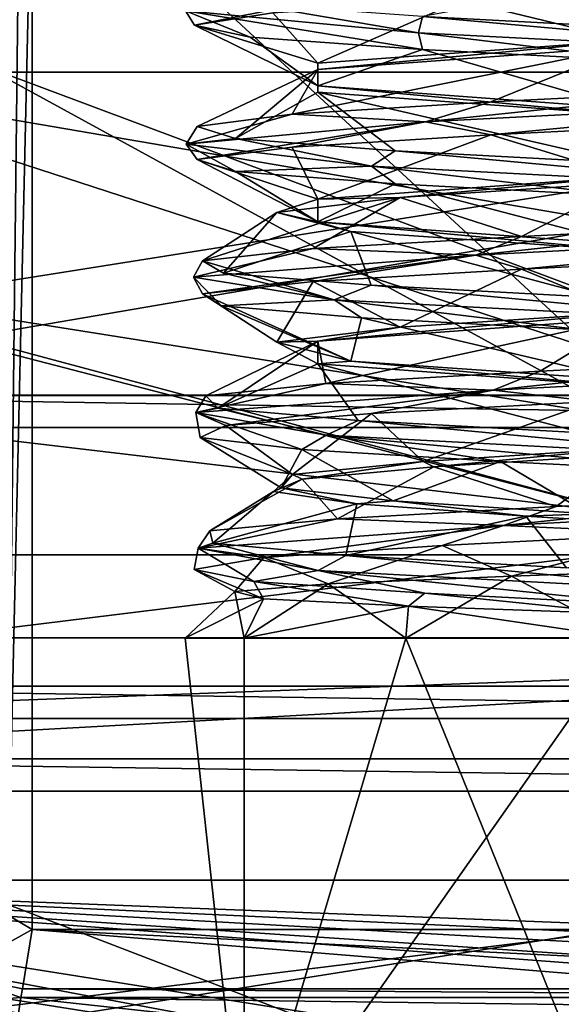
# Model space of a CAD drawing. Header units: millimetres. Extents: x -50 to 50, y -120 to 419.
# Tile 99 of 241: x -3.57 to -0.38, y 98.35 to 104.14. Entities that reach past the tile are written whole.
import ezdxf

# ---------------------------------------------------------------- set-up
doc = ezdxf.new("R2010")
doc.units = ezdxf.units.MM
doc.header["$LTSCALE"] = 81.481481
for name, color, linetype in [('1155', 7, 'CONTINUOUS'), ('1156', 7, 'CONTINUOUS'), ('1157', 7, 'CONTINUOUS'), ('1160', 7, 'CONTINUOUS'), ('1161', 7, 'CONTINUOUS'), ('1162', 7, 'CONTINUOUS'), ('1289', 7, 'CONTINUOUS'), ('1291', 7, 'CONTINUOUS'), ('1299', 7, 'CONTINUOUS'), ('1303', 7, 'CONTINUOUS'), ('1306', 7, 'CONTINUOUS'), ('1331', 7, 'CONTINUOUS'), ('1333', 7, 'CONTINUOUS'), ('1335', 7, 'CONTINUOUS'), ('1468', 7, 'CONTINUOUS'), ('1469', 7, 'CONTINUOUS'), ('1470', 7, 'CONTINUOUS'), ('1471', 7, 'CONTINUOUS'), ('1472', 7, 'CONTINUOUS'), ('1473', 7, 'CONTINUOUS'), ('1488', 7, 'CONTINUOUS'), ('1489', 7, 'CONTINUOUS'), ('1537', 7, 'CONTINUOUS'), ('1538', 7, 'CONTINUOUS'), ('1539', 7, 'CONTINUOUS'), ('21', 7, 'CONTINUOUS'), ('22', 7, 'CONTINUOUS'), ('23', 7, 'CONTINUOUS'), ('25', 7, 'CONTINUOUS'), ('26', 7, 'CONTINUOUS'), ('27', 7, 'CONTINUOUS'), ('37', 7, 'CONTINUOUS'), ('44', 7, 'CONTINUOUS'), ('45', 7, 'CONTINUOUS'), ('52', 7, 'CONTINUOUS'), ('53', 7, 'CONTINUOUS'), ('55', 7, 'CONTINUOUS'), ('57', 7, 'CONTINUOUS'), ('59', 7, 'CONTINUOUS'), ('62', 7, 'CONTINUOUS')]:
    doc.layers.add(name, color=color, linetype=linetype)

msp = doc.modelspace()

# ---------------------------------------------------------------- linework, layer by layer
at = {"layer": '1155', "linetype": 'CONTINUOUS'}
for points in [[(5.2533, 103.832, 2.5), (-5.2531, 103.832, 4), (-5.2533, 103.832, 2.5), (5.2533, 103.832, 2.5)], [(5.2531, 103.832, 4), (-5.2531, 103.832, 4), (5.2533, 103.832, 2.5), (5.2531, 103.832, 4)]]:
    msp.add_3dface(points, dxfattribs=at)
at = {"layer": '1156', "linetype": 'CONTINUOUS'}
for points in [[(-5.8711, 101.9299, 4), (-5.2531, 103.832, 4), (5.8711, 101.9299, 4), (-5.8711, 101.9299, 4)], [(-5.2531, 103.832, 4), (5.2531, 103.832, 4), (5.8711, 101.9299, 4), (-5.2531, 103.832, 4)]]:
    msp.add_3dface(points, dxfattribs=at)
at = {"layer": '1157', "linetype": 'CONTINUOUS'}
for points in [[(-5.8711, 101.9299, 4), (5.8711, 101.9299, 4), (-5.8713, 101.9299, 2.5), (-5.8711, 101.9299, 4)], [(-5.8713, 101.9299, 2.5), (5.8711, 101.9299, 4), (5.8713, 101.9299, 2.5), (-5.8713, 101.9299, 2.5)]]:
    msp.add_3dface(points, dxfattribs=at)
at = {"layer": '1160', "linetype": 'CONTINUOUS'}
for points in [[(5.2533, 103.832, 2.5), (-5.2533, 103.832, 2.5), (-5.8713, 101.9299, 2.5), (5.2533, 103.832, 2.5)], [(5.2533, 103.832, 2.5), (-5.8713, 101.9299, 2.5), (5.8713, 101.9299, 2.5), (5.2533, 103.832, 2.5)]]:
    msp.add_3dface(points, dxfattribs=at)
at = {"layer": '1161', "linetype": 'CONTINUOUS'}
msp.add_3dface([(0, 97.8, 31), (-7.3571, 97.3657, 31), (-6.8626, 98.8873, 31), (0, 97.8, 31)], dxfattribs=at)
at = {"layer": '1162', "linetype": 'CONTINUOUS'}
for points in [[(-13.8172, 100.9912, 71), (19.0165, 106.1934, 71), (-19.0165, 106.1934, 71), (-13.8172, 100.9912, 71)], [(13.8172, 100.9912, 71), (19.0165, 106.1934, 71), (-13.8172, 100.9912, 71), (13.8172, 100.9912, 71)], [(-7.2644, 97.651, 71), (13.8172, 100.9912, 71), (-13.8172, 100.9912, 71), (-7.2644, 97.651, 71)], [(7.2644, 97.651, 71), (13.8172, 100.9912, 71), (-7.2644, 97.651, 71), (7.2644, 97.651, 71)]]:
    msp.add_3dface(points, dxfattribs=at)
at = {"layer": '1289', "linetype": 'CONTINUOUS'}
for points in [[(4.8332, 98.5375, 58.8327), (5.1538, 98.6122, 59.1769), (-6.7984, 99.0768, 31.2), (4.8332, 98.5375, 58.8327)], [(-6.7984, 99.0768, 31.2), (5.1538, 98.6122, 59.1769), (6.7984, 99.0768, 31.2), (-6.7984, 99.0768, 31.2)], [(4.4251, 98.4496, 58.6239), (4.8332, 98.5375, 58.8327), (-6.7984, 99.0768, 31.2), (4.4251, 98.4496, 58.6239)], [(3.9363, 98.355, 58.5152), (4.4251, 98.4496, 58.6239), (-6.7984, 99.0768, 31.2), (3.9363, 98.355, 58.5152)], [(3.5814, 98.2935, 58.5), (3.9363, 98.355, 58.5152), (-6.7984, 99.0768, 31.2), (3.5814, 98.2935, 58.5)], [(0, 98, 58.5), (3.5814, 98.2935, 58.5), (-6.7984, 99.0768, 31.2), (0, 98, 58.5)], [(-3.5814, 98.2935, 58.5), (0, 98, 58.5), (-6.7984, 99.0768, 31.2), (-3.5814, 98.2935, 58.5)]]:
    msp.add_3dface(points, dxfattribs=at)
at = {"layer": '1291', "linetype": 'CONTINUOUS'}
for points in [[(0, 96.1464, 70.8536), (-7.2644, 97.651, 71), (-11.9268, 99.3422, 70.8536), (0, 96.1464, 70.8536)], [(-7.4164, 97.1746, 70.5), (0, 96.1464, 70.8536), (-11.9268, 99.3422, 70.8536), (-7.4164, 97.1746, 70.5)]]:
    msp.add_3dface(points, dxfattribs=at)
at = {"layer": '1299', "linetype": 'CONTINUOUS'}
for points in [[(-1.1979, 101.5411, 65.7248), (0, 101.6184, 66.1), (-1.1349, 101.5089, 65.7669), (-1.1979, 101.5411, 65.7248)], [(0, 101.6184, 66.1), (0, 101.5816, 66.1), (-1.1349, 101.5089, 65.7669), (0, 101.6184, 66.1)], [(-1.9679, 101.4638, 64.733), (-1.1979, 101.5411, 65.7248), (-1.9099, 101.4362, 64.8731), (-1.9679, 101.4638, 64.733)], [(-1.9099, 101.4362, 64.8731), (-1.1979, 101.5411, 65.7248), (-1.1349, 101.5089, 65.7669), (-1.9099, 101.4362, 64.8731)], [(-2.0345, 101.3865, 63.4796), (-1.9679, 101.4638, 64.733), (-2.0788, 101.3635, 63.7022), (-2.0345, 101.3865, 63.4796)], [(-2.0788, 101.3635, 63.7022), (-1.9679, 101.4638, 64.733), (-1.9099, 101.4362, 64.8731), (-2.0788, 101.3635, 63.7022)], [(-1.5881, 101.2908, 62.626), (-2.0345, 101.3865, 63.4796), (-2.0788, 101.3635, 63.7022), (-1.5881, 101.2908, 62.626)], [(-1.374, 101.3092, 62.4119), (-2.0345, 101.3865, 63.4796), (-1.5881, 101.2908, 62.626), (-1.374, 101.3092, 62.4119)], [(-0.5936, 101.2181, 61.9857), (-1.374, 101.3092, 62.4119), (-1.5881, 101.2908, 62.626), (-0.5936, 101.2181, 61.9857)], [(-0.2224, 101.2319, 61.9118), (-1.374, 101.3092, 62.4119), (-0.5936, 101.2181, 61.9857), (-0.2224, 101.2319, 61.9118)], [(0.5894, 101.1454, 61.9844), (-0.2224, 101.2319, 61.9118), (-0.5936, 101.2181, 61.9857), (0.5894, 101.1454, 61.9844)]]:
    msp.add_3dface(points, dxfattribs=at)
at = {"layer": '1303', "linetype": 'CONTINUOUS'}
for points in [[(0, 97.8, 31), (-6.8626, 98.8873, 31), (-6.7984, 99.0768, 31.2), (0, 97.8, 31)], [(0, 97.8, 31), (-6.7984, 99.0768, 31.2), (6.7984, 99.0768, 31.2), (0, 97.8, 31)]]:
    msp.add_3dface(points, dxfattribs=at)
at = {"layer": '1306', "linetype": 'CONTINUOUS'}
for points in [[(3.5, 98.7868, 59), (-3.5, 98.7868, 59), (-3.5, 105.2476, 59), (3.5, 98.7868, 59)], [(3.5, 105.2476, 59), (3.5, 98.7868, 59), (-3.5, 105.2476, 59), (3.5, 105.2476, 59)], [(0.0001, 98.5, 59), (-3.5, 98.7868, 59), (3.5, 98.7868, 59), (0.0001, 98.5, 59)]]:
    msp.add_3dface(points, dxfattribs=at)
at = {"layer": '1331', "linetype": 'CONTINUOUS'}
for points in [[(-3.5575, 98.4379, 58.8536), (-3.5, 98.7868, 59), (3.5575, 98.4379, 58.8536), (-3.5575, 98.4379, 58.8536)], [(-3.5, 98.7868, 59), (0.0001, 98.5, 59), (3.5575, 98.4379, 58.8536), (-3.5, 98.7868, 59)], [(-3.5661, 98.3856, 58.791), (-3.5575, 98.4379, 58.8536), (3.5661, 98.3856, 58.791), (-3.5661, 98.3856, 58.791)], [(3.5661, 98.3856, 58.791), (-3.5575, 98.4379, 58.8536), (3.5575, 98.4379, 58.8536), (3.5661, 98.3856, 58.791)], [(0, 98, 58.5), (-3.5814, 98.2935, 58.5), (-3.5661, 98.3856, 58.791), (0, 98, 58.5)], [(3.5814, 98.2935, 58.5), (0, 98, 58.5), (-3.5661, 98.3856, 58.791), (3.5814, 98.2935, 58.5)], [(3.5814, 98.2935, 58.5), (-3.5661, 98.3856, 58.791), (3.5661, 98.3856, 58.791), (3.5814, 98.2935, 58.5)]]:
    msp.add_3dface(points, dxfattribs=at)
at = {"layer": '1333', "linetype": 'CONTINUOUS'}
for points in [[(-3.5, 111.7084, 59), (-3.6463, 98.8733, 59.0219), (-3.6671, 111.805, 59.0288), (-3.5, 111.7084, 59)], [(-3.5, 111.7084, 59), (-3.5, 105.2476, 59), (-3.6463, 98.8733, 59.0219), (-3.5, 111.7084, 59)], [(-3.5, 105.2476, 59), (-3.5, 98.7868, 59), (-3.6463, 98.8733, 59.0219), (-3.5, 105.2476, 59)]]:
    msp.add_3dface(points, dxfattribs=at)
at = {"layer": '1335', "linetype": 'CONTINUOUS'}
for points in [[(-3.6463, 98.8733, 59.0219), (-3.5, 98.7868, 59), (-3.9709, 98.5233, 58.9249), (-3.6463, 98.8733, 59.0219)], [(-3.5, 98.7868, 59), (-3.5575, 98.4379, 58.8536), (-3.9709, 98.5233, 58.9249), (-3.5, 98.7868, 59)], [(-3.5661, 98.3856, 58.791), (-3.9366, 98.3551, 58.5152), (-3.9709, 98.5233, 58.9249), (-3.5661, 98.3856, 58.791)], [(-3.5575, 98.4379, 58.8536), (-3.5661, 98.3856, 58.791), (-3.9709, 98.5233, 58.9249), (-3.5575, 98.4379, 58.8536)], [(-3.5814, 98.2935, 58.5), (-3.9366, 98.3551, 58.5152), (-3.5661, 98.3856, 58.791), (-3.5814, 98.2935, 58.5)]]:
    msp.add_3dface(points, dxfattribs=at)
at = {"layer": '1468', "linetype": 'CONTINUOUS'}
for points in [[(-2.55, 102.625, 64.5072), (-1.7223, 102.4922, 62.0522), (-2.4979, 102.722, 64.4969), (-2.55, 102.625, 64.5072)], [(-2.4979, 102.722, 64.4969), (-1.7223, 102.4922, 62.0522), (-2.3731, 102.6497, 63.0756), (-2.4979, 102.722, 64.4969)], [(-1.7223, 102.4922, 62.0522), (-2.55, 102.625, 64.5072), (-2.3857, 102.4575, 63.1086), (-1.7223, 102.4922, 62.0522)], [(-2.3857, 102.4575, 63.1086), (-2.55, 102.625, 64.5072), (-2.4979, 102.528, 64.4969), (-2.3857, 102.4575, 63.1086)], [(-2.3731, 102.6497, 63.0756), (-1.7223, 102.4922, 62.0522), (-1.5037, 102.5774, 61.9445), (-2.3731, 102.6497, 63.0756)], [(-1.7223, 102.4922, 62.0522), (0.8156, 102.3594, 61.5312), (-1.5037, 102.5774, 61.9445), (-1.7223, 102.4922, 62.0522)], [(-1.5037, 102.5774, 61.9445), (0.8156, 102.3594, 61.5312), (-0.1624, 102.5051, 61.4584), (-1.5037, 102.5774, 61.9445)], [(-1.56, 102.387, 61.9869), (-1.7223, 102.4922, 62.0522), (-2.3857, 102.4575, 63.1086), (-1.56, 102.387, 61.9869)], [(0.8156, 102.3594, 61.5312), (-1.7223, 102.4922, 62.0522), (-0.2678, 102.3164, 61.4673), (0.8156, 102.3594, 61.5312)], [(-0.2678, 102.3164, 61.4673), (-1.7223, 102.4922, 62.0522), (-1.56, 102.387, 61.9869), (-0.2678, 102.3164, 61.4673)], [(1.7461, 102.0938, 65.9265), (-0.7852, 101.9609, 66.4786), (0.9125, 102.1436, 66.3777), (1.7461, 102.0938, 65.9265)], [(0.9125, 102.1436, 66.3777), (-0.7852, 101.9609, 66.4786), (-0.5093, 102.0714, 66.4953), (0.9125, 102.1436, 66.3777)], [(-0.5093, 102.0714, 66.4953), (-0.7852, 101.9609, 66.4786), (-1.7713, 101.9991, 65.8299), (-0.5093, 102.0714, 66.4953)], [(-0.7852, 101.9609, 66.4786), (1.7461, 102.0938, 65.9265), (-0.195, 101.8933, 66.5393), (-0.7852, 101.9609, 66.4786)], [(-0.7852, 101.9609, 66.4786), (-2.5368, 101.8281, 64.5697), (-1.7713, 101.9991, 65.8299), (-0.7852, 101.9609, 66.4786)], [(-1.7713, 101.9991, 65.8299), (-2.5368, 101.8281, 64.5697), (-2.4774, 101.9268, 64.5903), (-1.7713, 101.9991, 65.8299)], [(-2.5368, 101.8281, 64.5697), (-0.7852, 101.9609, 66.4786), (-2.3591, 101.7522, 64.9596), (-2.5368, 101.8281, 64.5697)], [(-2.3591, 101.7522, 64.9596), (-0.7852, 101.9609, 66.4786), (-1.5016, 101.8227, 66.057), (-2.3591, 101.7522, 64.9596)], [(-1.5016, 101.8227, 66.057), (-0.7852, 101.9609, 66.4786), (-0.195, 101.8933, 66.5393), (-1.5016, 101.8227, 66.057)], [(-2.4774, 101.9268, 64.5903), (-2.5368, 101.8281, 64.5697), (-2.4061, 101.8545, 63.1654), (-2.4774, 101.9268, 64.5903)], [(-2.5368, 101.8281, 64.5697), (-1.7696, 101.6953, 62.0951), (-2.4061, 101.8545, 63.1654), (-2.5368, 101.8281, 64.5697)], [(-1.7696, 101.6953, 62.0951), (-2.5368, 101.8281, 64.5697), (-1.9121, 101.6111, 62.3177), (-1.7696, 101.6953, 62.0951)], [(-1.9121, 101.6111, 62.3177), (-2.5368, 101.8281, 64.5697), (-2.5111, 101.6817, 63.5751), (-1.9121, 101.6111, 62.3177)], [(-2.5111, 101.6817, 63.5751), (-2.5368, 101.8281, 64.5697), (-2.3591, 101.7522, 64.9596), (-2.5111, 101.6817, 63.5751)], [(-2.4061, 101.8545, 63.1654), (-1.7696, 101.6953, 62.0951), (-1.5798, 101.7822, 62.0024), (-2.4061, 101.8545, 63.1654)], [(-1.7696, 101.6953, 62.0951), (0.7547, 101.5625, 61.512), (-1.5798, 101.7822, 62.0024), (-1.7696, 101.6953, 62.0951)], [(-1.5798, 101.7822, 62.0024), (0.7547, 101.5625, 61.512), (-0.2576, 101.7099, 61.4663), (-1.5798, 101.7822, 62.0024)], [(-0.7412, 101.5406, 61.5635), (-1.7696, 101.6953, 62.0951), (-1.9121, 101.6111, 62.3177), (-0.7412, 101.5406, 61.5635)], [(0.7547, 101.5625, 61.512), (-1.7696, 101.6953, 62.0951), (0.6513, 101.4701, 61.5379), (0.7547, 101.5625, 61.512)], [(0.6513, 101.4701, 61.5379), (-1.7696, 101.6953, 62.0951), (-0.7412, 101.5406, 61.5635), (0.6513, 101.4701, 61.5379)], [(1.7928, 101.2969, 65.883), (-0.7242, 101.1641, 66.4971), (1.0012, 101.3484, 66.3418), (1.7928, 101.2969, 65.883)], [(1.0012, 101.3484, 66.3418), (-0.7242, 101.1641, 66.4971), (-0.4152, 101.2761, 66.5127), (1.0012, 101.3484, 66.3418)], [(-0.7242, 101.1641, 66.4971), (1.7928, 101.2969, 65.883), (0.288, 101.1174, 66.5305), (-0.7242, 101.1641, 66.4971)], [(-0.4152, 101.2761, 66.5127), (-0.7242, 101.1641, 66.4971), (-1.7013, 101.2038, 65.8951), (-0.4152, 101.2761, 66.5127)], [(-0.7242, 101.1641, 66.4971), (-2.5221, 101.0312, 64.6317), (-1.7013, 101.2038, 65.8951), (-0.7242, 101.1641, 66.4971)], [(-1.7013, 101.2038, 65.8951), (-2.5221, 101.0312, 64.6317), (-2.4535, 101.1316, 64.6829), (-1.7013, 101.2038, 65.8951)], [(-2.5221, 101.0312, 64.6317), (-0.7242, 101.1641, 66.4971), (-2.1355, 100.9764, 65.3877), (-2.5221, 101.0312, 64.6317)], [(-2.4535, 101.1316, 64.6829), (-2.5221, 101.0312, 64.6317), (-2.4358, 101.0593, 63.2563), (-2.4535, 101.1316, 64.6829)], [(-2.1355, 100.9764, 65.3877), (-0.7242, 101.1641, 66.4971), (-1.0862, 101.0469, 66.3036), (-2.1355, 100.9764, 65.3877)], [(-1.0862, 101.0469, 66.3036), (-0.7242, 101.1641, 66.4971), (0.288, 101.1174, 66.5305), (-1.0862, 101.0469, 66.3036)], [(-2.1953, 100.8353, 62.709), (-2.5221, 101.0312, 64.6317), (-2.5462, 100.9059, 64.0569), (-2.1953, 100.8353, 62.709)], [(-2.5462, 100.9059, 64.0569), (-2.5221, 101.0312, 64.6317), (-2.1355, 100.9764, 65.3877), (-2.5462, 100.9059, 64.0569)], [(-2.5221, 101.0312, 64.6317), (-1.8158, 100.8984, 62.1391), (-2.4358, 101.0593, 63.2563), (-2.5221, 101.0312, 64.6317)], [(-1.8158, 100.8984, 62.1391), (-2.5221, 101.0312, 64.6317), (-2.1953, 100.8353, 62.709), (-1.8158, 100.8984, 62.1391)], [(-2.4358, 101.0593, 63.2563), (-1.8158, 100.8984, 62.1391), (-1.6536, 100.987, 62.0631), (-2.4358, 101.0593, 63.2563)], [(-1.8158, 100.8984, 62.1391), (0.6935, 100.7656, 61.4942), (-1.6536, 100.987, 62.0631), (-1.8158, 100.8984, 62.1391)], [(-1.6536, 100.987, 62.0631), (0.6935, 100.7656, 61.4942), (-0.3526, 100.9147, 61.4777), (-1.6536, 100.987, 62.0631)], [(-1.1879, 100.7648, 61.7472), (-1.8158, 100.8984, 62.1391), (-2.1953, 100.8353, 62.709), (-1.1879, 100.7648, 61.7472)], [(0.6935, 100.7656, 61.4942), (-1.8158, 100.8984, 62.1391), (0.1747, 100.6943, 61.4592), (0.6935, 100.7656, 61.4942)], [(0.1747, 100.6943, 61.4592), (-1.8158, 100.8984, 62.1391), (-1.1879, 100.7648, 61.7472), (0.1747, 100.6943, 61.4592)]]:
    msp.add_3dface(points, dxfattribs=at)
at = {"layer": '1469', "linetype": 'CONTINUOUS'}
for points in [[(-2.3857, 102.4575, 63.1086), (-2.4979, 102.528, 64.4969), (-1.6233, 102.1309, 62.6677), (-2.3857, 102.4575, 63.1086)], [(-1.6233, 102.1309, 62.6677), (-2.4979, 102.528, 64.4969), (-2.0596, 102.2434, 64.4097), (-1.6233, 102.1309, 62.6677)], [(-1.56, 102.387, 61.9869), (-2.3857, 102.4575, 63.1086), (-1.6233, 102.1309, 62.6677), (-1.56, 102.387, 61.9869)], [(0, 102.0184, 61.9), (-1.56, 102.387, 61.9869), (-1.6233, 102.1309, 62.6677), (0, 102.0184, 61.9)], [(0, 102.0184, 61.9), (-0.2678, 102.3164, 61.4673), (-1.56, 102.387, 61.9869), (0, 102.0184, 61.9)], [(-1.1979, 101.5411, 65.7248), (-1.5016, 101.8227, 66.057), (-0.195, 101.8933, 66.5393), (-1.1979, 101.5411, 65.7248)], [(0, 101.6184, 66.1), (-1.1979, 101.5411, 65.7248), (-0.195, 101.8933, 66.5393), (0, 101.6184, 66.1)], [(-1.9679, 101.4638, 64.733), (-2.3591, 101.7522, 64.9596), (-1.5016, 101.8227, 66.057), (-1.9679, 101.4638, 64.733)], [(-1.1979, 101.5411, 65.7248), (-1.9679, 101.4638, 64.733), (-1.5016, 101.8227, 66.057), (-1.1979, 101.5411, 65.7248)], [(-1.9679, 101.4638, 64.733), (-2.5111, 101.6817, 63.5751), (-2.3591, 101.7522, 64.9596), (-1.9679, 101.4638, 64.733)], [(-1.9679, 101.4638, 64.733), (-2.0345, 101.3865, 63.4796), (-2.5111, 101.6817, 63.5751), (-1.9679, 101.4638, 64.733)], [(-2.0345, 101.3865, 63.4796), (-1.9121, 101.6111, 62.3177), (-2.5111, 101.6817, 63.5751), (-2.0345, 101.3865, 63.4796)], [(-2.0345, 101.3865, 63.4796), (-1.374, 101.3092, 62.4119), (-1.9121, 101.6111, 62.3177), (-2.0345, 101.3865, 63.4796)], [(-1.374, 101.3092, 62.4119), (-0.7412, 101.5406, 61.5635), (-1.9121, 101.6111, 62.3177), (-1.374, 101.3092, 62.4119)], [(-1.374, 101.3092, 62.4119), (-0.2224, 101.2319, 61.9118), (-0.7412, 101.5406, 61.5635), (-1.374, 101.3092, 62.4119)], [(-0.2224, 101.2319, 61.9118), (0.6513, 101.4701, 61.5379), (-0.7412, 101.5406, 61.5635), (-0.2224, 101.2319, 61.9118)], [(-1.0862, 101.0469, 66.3036), (0.288, 101.1174, 66.5305), (-0.6768, 100.8651, 66.1299), (-1.0862, 101.0469, 66.3036)], [(-0.6768, 100.8651, 66.1299), (0.288, 101.1174, 66.5305), (0.5788, 100.9099, 66.1123), (-0.6768, 100.8651, 66.1299)], [(-2.1355, 100.9764, 65.3877), (-1.0862, 101.0469, 66.3036), (-1.7565, 100.8206, 65.4526), (-2.1355, 100.9764, 65.3877)], [(-1.7565, 100.8206, 65.4526), (-1.0862, 101.0469, 66.3036), (-0.6768, 100.8651, 66.1299), (-1.7565, 100.8206, 65.4526)], [(-2.5462, 100.9059, 64.0569), (-2.1355, 100.9764, 65.3877), (-2.3065, 100.7763, 64.2819), (-2.5462, 100.9059, 64.0569)], [(-2.3065, 100.7763, 64.2819), (-2.1355, 100.9764, 65.3877), (-1.7565, 100.8206, 65.4526), (-2.3065, 100.7763, 64.2819)], [(-2.1953, 100.8353, 62.709), (-2.5462, 100.9059, 64.0569), (-2.137, 100.7323, 62.9804), (-2.1953, 100.8353, 62.709)], [(-2.137, 100.7323, 62.9804), (-2.5462, 100.9059, 64.0569), (-2.3065, 100.7763, 64.2819), (-2.137, 100.7323, 62.9804)], [(-1.1879, 100.7648, 61.7472), (-2.1953, 100.8353, 62.709), (-1.284, 100.6884, 61.9586), (-1.1879, 100.7648, 61.7472)], [(-1.284, 100.6884, 61.9586), (-2.1953, 100.8353, 62.709), (-2.137, 100.7323, 62.9804), (-1.284, 100.6884, 61.9586)], [(0, 100.6447, 61.5447), (-1.1879, 100.7648, 61.7472), (-1.284, 100.6884, 61.9586), (0, 100.6447, 61.5447)], [(0.1747, 100.6943, 61.4592), (-1.1879, 100.7648, 61.7472), (0, 100.6447, 61.5447), (0.1747, 100.6943, 61.4592)]]:
    msp.add_3dface(points, dxfattribs=at)
at = {"layer": '1470', "linetype": 'CONTINUOUS'}
for points in [[(-2.4979, 102.722, 64.4969), (-2.3731, 102.6497, 63.0756), (-2.0596, 103.0066, 64.4097), (-2.4979, 102.722, 64.4969)], [(-2.0596, 103.0066, 64.4097), (-2.3731, 102.6497, 63.0756), (-1.6233, 102.8941, 62.6677), (-2.0596, 103.0066, 64.4097)], [(-2.3731, 102.6497, 63.0756), (-1.5037, 102.5774, 61.9445), (-1.6233, 102.8941, 62.6677), (-2.3731, 102.6497, 63.0756)], [(-1.5037, 102.5774, 61.9445), (-0.1624, 102.5051, 61.4584), (-1.6233, 102.8941, 62.6677), (-1.5037, 102.5774, 61.9445)], [(-1.6233, 102.8941, 62.6677), (-0.1624, 102.5051, 61.4584), (0, 102.7816, 61.9), (-1.6233, 102.8941, 62.6677)], [(0, 102.3816, 66.1), (-1.7713, 101.9991, 65.8299), (-1.8186, 102.2483, 65.0501), (0, 102.3816, 66.1)], [(-0.5093, 102.0714, 66.4953), (-1.7713, 101.9991, 65.8299), (0, 102.3816, 66.1), (-0.5093, 102.0714, 66.4953)], [(0.9125, 102.1436, 66.3777), (-0.5093, 102.0714, 66.4953), (0, 102.3816, 66.1), (0.9125, 102.1436, 66.3777)], [(-1.7713, 101.9991, 65.8299), (-2.4774, 101.9268, 64.5903), (-1.8186, 102.2483, 65.0501), (-1.7713, 101.9991, 65.8299)], [(-2.4774, 101.9268, 64.5903), (-2.4061, 101.8545, 63.1654), (-1.8186, 102.2483, 65.0501), (-2.4774, 101.9268, 64.5903)], [(-1.8186, 102.2483, 65.0501), (-2.4061, 101.8545, 63.1654), (-1.8186, 102.115, 62.9499), (-1.8186, 102.2483, 65.0501)], [(-2.4061, 101.8545, 63.1654), (-1.5798, 101.7822, 62.0024), (-1.8186, 102.115, 62.9499), (-2.4061, 101.8545, 63.1654)], [(-0.2576, 101.7099, 61.4663), (0, 101.9816, 61.9), (-1.8186, 102.115, 62.9499), (-0.2576, 101.7099, 61.4663)], [(-1.5798, 101.7822, 62.0024), (-0.2576, 101.7099, 61.4663), (-1.8186, 102.115, 62.9499), (-1.5798, 101.7822, 62.0024)], [(-1.1349, 101.5089, 65.7669), (0, 101.5816, 66.1), (-0.4152, 101.2761, 66.5127), (-1.1349, 101.5089, 65.7669)], [(0, 101.5816, 66.1), (1.0012, 101.3484, 66.3418), (-0.4152, 101.2761, 66.5127), (0, 101.5816, 66.1)], [(-1.9099, 101.4362, 64.8731), (-1.1349, 101.5089, 65.7669), (-1.7013, 101.2038, 65.8951), (-1.9099, 101.4362, 64.8731)], [(-1.1349, 101.5089, 65.7669), (-0.4152, 101.2761, 66.5127), (-1.7013, 101.2038, 65.8951), (-1.1349, 101.5089, 65.7669)], [(-2.0788, 101.3635, 63.7022), (-1.9099, 101.4362, 64.8731), (-2.4535, 101.1316, 64.6829), (-2.0788, 101.3635, 63.7022)], [(-1.9099, 101.4362, 64.8731), (-1.7013, 101.2038, 65.8951), (-2.4535, 101.1316, 64.6829), (-1.9099, 101.4362, 64.8731)], [(-2.0788, 101.3635, 63.7022), (-2.4535, 101.1316, 64.6829), (-2.4358, 101.0593, 63.2563), (-2.0788, 101.3635, 63.7022)], [(-1.5881, 101.2908, 62.626), (-2.0788, 101.3635, 63.7022), (-2.4358, 101.0593, 63.2563), (-1.5881, 101.2908, 62.626)], [(-1.5881, 101.2908, 62.626), (-2.4358, 101.0593, 63.2563), (-1.6536, 100.987, 62.0631), (-1.5881, 101.2908, 62.626)], [(-0.5936, 101.2181, 61.9857), (-1.5881, 101.2908, 62.626), (-1.6536, 100.987, 62.0631), (-0.5936, 101.2181, 61.9857)], [(-0.5936, 101.2181, 61.9857), (-1.6536, 100.987, 62.0631), (-0.3526, 100.9147, 61.4777), (-0.5936, 101.2181, 61.9857)], [(0.5894, 101.1454, 61.9844), (-0.5936, 101.2181, 61.9857), (-0.3526, 100.9147, 61.4777), (0.5894, 101.1454, 61.9844)]]:
    msp.add_3dface(points, dxfattribs=at)
at = {"layer": '1471', "linetype": 'CONTINUOUS'}
for points in [[(-2.5963, 104.1932, 63.8608), (-1.4637, 104.3239, 66.1488), (-2.5437, 104.1093, 64.125), (-2.5963, 104.1932, 63.8608)], [(-2.5437, 104.1093, 64.125), (-1.4637, 104.3239, 66.1488), (-2.0822, 104.1811, 65.4665), (-2.5437, 104.1093, 64.125)], [(-2.5963, 104.1932, 63.8608), (-1.2256, 104.0625, 61.707), (-2.2159, 104.2314, 62.7447), (-2.5963, 104.1932, 63.8608)], [(-1.2256, 104.0625, 61.707), (-2.5963, 104.1932, 63.8608), (-1.2005, 103.9655, 61.7539), (-1.2256, 104.0625, 61.707)], [(-1.2005, 103.9655, 61.7539), (-2.5963, 104.1932, 63.8608), (-2.2159, 104.0374, 62.7447), (-1.2005, 103.9655, 61.7539)], [(-2.2159, 104.0374, 62.7447), (-2.5963, 104.1932, 63.8608), (-2.5437, 104.1093, 64.125), (-2.2159, 104.0374, 62.7447)], [(-2.2159, 104.2314, 62.7447), (-1.2256, 104.0625, 61.707), (-1.2005, 104.1595, 61.7539), (-2.2159, 104.2314, 62.7447)], [(-1.2256, 104.0625, 61.707), (1.3267, 103.9318, 61.764), (-1.2005, 104.1595, 61.7539), (-1.2256, 104.0625, 61.707)], [(-1.2005, 104.1595, 61.7539), (1.3267, 103.9318, 61.764), (0.1874, 104.0876, 61.4601), (-1.2005, 104.1595, 61.7539)], [(1.3267, 103.9318, 61.764), (-1.2256, 104.0625, 61.707), (0.1874, 103.8936, 61.4601), (1.3267, 103.9318, 61.764)], [(0.1874, 103.8936, 61.4601), (-1.2256, 104.0625, 61.707), (-1.2005, 103.9655, 61.7539), (0.1874, 103.8936, 61.4601)], [(1.3664, 103.6705, 66.212), (-1.1845, 103.5398, 66.3145), (0.6188, 103.7282, 66.4705), (1.3664, 103.6705, 66.212)], [(0.6188, 103.7282, 66.4705), (-1.1845, 103.5398, 66.3145), (-0.7989, 103.6564, 66.4182), (0.6188, 103.7282, 66.4705)], [(-1.1845, 103.5398, 66.3145), (1.3664, 103.6705, 66.212), (-0.7989, 103.4624, 66.4182), (-1.1845, 103.5398, 66.3145)], [(-0.7989, 103.4624, 66.4182), (1.3664, 103.6705, 66.212), (0.6188, 103.5343, 66.4705), (-0.7989, 103.4624, 66.4182)], [(-0.7989, 103.6564, 66.4182), (-1.1845, 103.5398, 66.3145), (-1.9687, 103.5845, 65.6157), (-0.7989, 103.6564, 66.4182)], [(-1.1845, 103.5398, 66.3145), (-2.5934, 103.4091, 64.1855), (-1.9687, 103.5845, 65.6157), (-1.1845, 103.5398, 66.3145)], [(-1.9687, 103.5845, 65.6157), (-2.5934, 103.4091, 64.1855), (-2.5276, 103.5126, 64.3118), (-1.9687, 103.5845, 65.6157)], [(-2.5934, 103.4091, 64.1855), (-1.1845, 103.5398, 66.3145), (-2.5276, 103.3186, 64.3118), (-2.5934, 103.4091, 64.1855)], [(-2.5276, 103.5126, 64.3118), (-2.5934, 103.4091, 64.1855), (-2.3023, 103.4407, 62.9111), (-2.5276, 103.5126, 64.3118)], [(-2.5276, 103.3186, 64.3118), (-1.1845, 103.5398, 66.3145), (-1.9687, 103.3905, 65.6157), (-2.5276, 103.3186, 64.3118)], [(-1.9687, 103.3905, 65.6157), (-1.1845, 103.5398, 66.3145), (-0.7989, 103.4624, 66.4182), (-1.9687, 103.3905, 65.6157)], [(-2.5934, 103.4091, 64.1855), (-1.5018, 103.2784, 61.8776), (-2.3023, 103.4407, 62.9111), (-2.5934, 103.4091, 64.1855)], [(-2.3023, 103.4407, 62.9111), (-1.5018, 103.2784, 61.8776), (-1.3625, 103.3689, 61.8483), (-2.3023, 103.4407, 62.9111)], [(-1.5018, 103.2784, 61.8776), (-2.5934, 103.4091, 64.1855), (-2.3023, 103.2468, 62.9111), (-1.5018, 103.2784, 61.8776)], [(-2.3023, 103.2468, 62.9111), (-2.5934, 103.4091, 64.1855), (-2.5276, 103.3186, 64.3118), (-2.3023, 103.2468, 62.9111)], [(-1.5018, 103.2784, 61.8776), (1.0377, 103.1477, 61.6161), (-1.3625, 103.3689, 61.8483), (-1.5018, 103.2784, 61.8776)], [(-1.3625, 103.3689, 61.8483), (1.0377, 103.1477, 61.6161), (0, 103.297, 61.4532), (-1.3625, 103.3689, 61.8483)], [(-1.3625, 103.1749, 61.8483), (-1.5018, 103.2784, 61.8776), (-2.3023, 103.2468, 62.9111), (-1.3625, 103.1749, 61.8483)], [(1.0377, 103.1477, 61.6161), (-1.5018, 103.2784, 61.8776), (0, 103.103, 61.4532), (1.0377, 103.1477, 61.6161)], [(0, 103.103, 61.4532), (-1.5018, 103.2784, 61.8776), (-1.3625, 103.1749, 61.8483), (0, 103.103, 61.4532)], [(1.6314, 102.8864, 66.0245), (-0.8868, 102.7557, 66.4441), (0.7989, 102.9376, 66.4182), (1.6314, 102.8864, 66.0245)], [(0.7989, 102.9376, 66.4182), (-0.8868, 102.7557, 66.4441), (-0.6188, 102.8657, 66.4705), (0.7989, 102.9376, 66.4182)], [(-0.6188, 102.8657, 66.4705), (-0.8868, 102.7557, 66.4441), (-1.8445, 102.7939, 65.7561), (-0.6188, 102.8657, 66.4705)], [(-0.8868, 102.7557, 66.4441), (1.6314, 102.8864, 66.0245), (-0.6188, 102.6718, 66.4705), (-0.8868, 102.7557, 66.4441)], [(-0.6188, 102.6718, 66.4705), (1.6314, 102.8864, 66.0245), (0.7989, 102.7436, 66.4182), (-0.6188, 102.6718, 66.4705)], [(-2.55, 102.625, 64.5072), (-2.4979, 102.722, 64.4969), (-1.8445, 102.7939, 65.7561), (-2.55, 102.625, 64.5072)], [(-0.8868, 102.7557, 66.4441), (-2.55, 102.625, 64.5072), (-1.8445, 102.7939, 65.7561), (-0.8868, 102.7557, 66.4441)], [(-2.4979, 102.528, 64.4969), (-2.55, 102.625, 64.5072), (-0.8868, 102.7557, 66.4441), (-2.4979, 102.528, 64.4969)], [(-2.4979, 102.528, 64.4969), (-0.8868, 102.7557, 66.4441), (-1.8445, 102.5999, 65.7561), (-2.4979, 102.528, 64.4969)], [(-1.8445, 102.5999, 65.7561), (-0.8868, 102.7557, 66.4441), (-0.6188, 102.6718, 66.4705), (-1.8445, 102.5999, 65.7561)]]:
    msp.add_3dface(points, dxfattribs=at)
at = {"layer": '1472', "linetype": 'CONTINUOUS'}
for points in [[(-0.9746, 104.253, 66.3529), (0.4354, 104.3249, 66.5093), (0, 104.0184, 66.1), (-0.9746, 104.253, 66.3529)], [(-2.0822, 104.1811, 65.4665), (-0.9746, 104.253, 66.3529), (-1.8186, 103.885, 65.0501), (-2.0822, 104.1811, 65.4665)], [(-1.8186, 103.885, 65.0501), (-0.9746, 104.253, 66.3529), (0, 104.0184, 66.1), (-1.8186, 103.885, 65.0501)], [(-2.5437, 104.1093, 64.125), (-2.0822, 104.1811, 65.4665), (-1.8186, 103.885, 65.0501), (-2.5437, 104.1093, 64.125)], [(-2.2159, 104.0374, 62.7447), (-2.5437, 104.1093, 64.125), (-1.8186, 103.7517, 62.9499), (-2.2159, 104.0374, 62.7447)], [(-1.8186, 103.7517, 62.9499), (-2.5437, 104.1093, 64.125), (-1.8186, 103.885, 65.0501), (-1.8186, 103.7517, 62.9499)], [(-1.2005, 103.9655, 61.7539), (-2.2159, 104.0374, 62.7447), (-1.8186, 103.7517, 62.9499), (-1.2005, 103.9655, 61.7539)], [(0, 103.6184, 61.9), (-1.2005, 103.9655, 61.7539), (-1.8186, 103.7517, 62.9499), (0, 103.6184, 61.9)], [(0.1874, 103.8936, 61.4601), (-1.2005, 103.9655, 61.7539), (0, 103.6184, 61.9), (0.1874, 103.8936, 61.4601)], [(-0.7989, 103.4624, 66.4182), (0.6188, 103.5343, 66.4705), (0, 103.2184, 66.1), (-0.7989, 103.4624, 66.4182)], [(-1.9687, 103.3905, 65.6157), (-0.7989, 103.4624, 66.4182), (-1.8186, 103.085, 65.0501), (-1.9687, 103.3905, 65.6157)], [(-1.8186, 103.085, 65.0501), (-0.7989, 103.4624, 66.4182), (0, 103.2184, 66.1), (-1.8186, 103.085, 65.0501)], [(-2.5276, 103.3186, 64.3118), (-1.9687, 103.3905, 65.6157), (-1.8186, 103.085, 65.0501), (-2.5276, 103.3186, 64.3118)], [(-2.3023, 103.2468, 62.9111), (-2.5276, 103.3186, 64.3118), (-1.8186, 102.9517, 62.9499), (-2.3023, 103.2468, 62.9111)], [(-1.8186, 102.9517, 62.9499), (-2.5276, 103.3186, 64.3118), (-1.8186, 103.085, 65.0501), (-1.8186, 102.9517, 62.9499)], [(-1.3625, 103.1749, 61.8483), (-2.3023, 103.2468, 62.9111), (-1.8186, 102.9517, 62.9499), (-1.3625, 103.1749, 61.8483)], [(0, 102.8184, 61.9), (-1.3625, 103.1749, 61.8483), (-1.8186, 102.9517, 62.9499), (0, 102.8184, 61.9)], [(0, 103.103, 61.4532), (-1.3625, 103.1749, 61.8483), (0, 102.8184, 61.9), (0, 103.103, 61.4532)], [(-0.6188, 102.6718, 66.4705), (0.7989, 102.7436, 66.4182), (0, 102.4184, 66.1), (-0.6188, 102.6718, 66.4705)], [(-1.8445, 102.5999, 65.7561), (-0.6188, 102.6718, 66.4705), (-1.3322, 102.3309, 65.6233), (-1.8445, 102.5999, 65.7561)], [(-0.6188, 102.6718, 66.4705), (0, 102.4184, 66.1), (-1.3322, 102.3309, 65.6233), (-0.6188, 102.6718, 66.4705)], [(-2.0596, 102.2434, 64.4097), (-2.4979, 102.528, 64.4969), (-1.8445, 102.5999, 65.7561), (-2.0596, 102.2434, 64.4097)], [(-2.0596, 102.2434, 64.4097), (-1.8445, 102.5999, 65.7561), (-1.3322, 102.3309, 65.6233), (-2.0596, 102.2434, 64.4097)]]:
    msp.add_3dface(points, dxfattribs=at)
at = {"layer": '1473', "linetype": 'CONTINUOUS'}
for points in [[(-1.2005, 104.1595, 61.7539), (0.1874, 104.0876, 61.4601), (0, 104.3816, 61.9), (-1.2005, 104.1595, 61.7539)], [(-0.7989, 103.6564, 66.4182), (-1.9687, 103.5845, 65.6157), (0, 103.9816, 66.1), (-0.7989, 103.6564, 66.4182)], [(0, 103.9816, 66.1), (-1.9687, 103.5845, 65.6157), (-1.8186, 103.8483, 65.0501), (0, 103.9816, 66.1)], [(0.6188, 103.7282, 66.4705), (-0.7989, 103.6564, 66.4182), (0, 103.9816, 66.1), (0.6188, 103.7282, 66.4705)], [(-1.9687, 103.5845, 65.6157), (-2.5276, 103.5126, 64.3118), (-1.8186, 103.8483, 65.0501), (-1.9687, 103.5845, 65.6157)], [(-2.5276, 103.5126, 64.3118), (-2.3023, 103.4407, 62.9111), (-1.8186, 103.8483, 65.0501), (-2.5276, 103.5126, 64.3118)], [(-1.8186, 103.8483, 65.0501), (-2.3023, 103.4407, 62.9111), (-1.8186, 103.715, 62.9499), (-1.8186, 103.8483, 65.0501)], [(-2.3023, 103.4407, 62.9111), (-1.3625, 103.3689, 61.8483), (-1.8186, 103.715, 62.9499), (-2.3023, 103.4407, 62.9111)], [(-1.3625, 103.3689, 61.8483), (0, 103.297, 61.4532), (-1.8186, 103.715, 62.9499), (-1.3625, 103.3689, 61.8483)], [(0, 103.297, 61.4532), (0, 103.5816, 61.9), (-1.8186, 103.715, 62.9499), (0, 103.297, 61.4532)], [(0, 103.1816, 66.1), (-0.6188, 102.8657, 66.4705), (-1.3322, 103.0941, 65.6233), (0, 103.1816, 66.1)], [(0.7989, 102.9376, 66.4182), (-0.6188, 102.8657, 66.4705), (0, 103.1816, 66.1), (0.7989, 102.9376, 66.4182)], [(-2.4979, 102.722, 64.4969), (-2.0596, 103.0066, 64.4097), (-1.3322, 103.0941, 65.6233), (-2.4979, 102.722, 64.4969)], [(-1.8445, 102.7939, 65.7561), (-2.4979, 102.722, 64.4969), (-1.3322, 103.0941, 65.6233), (-1.8445, 102.7939, 65.7561)], [(-0.6188, 102.8657, 66.4705), (-1.8445, 102.7939, 65.7561), (-1.3322, 103.0941, 65.6233), (-0.6188, 102.8657, 66.4705)]]:
    msp.add_3dface(points, dxfattribs=at)
at = {"layer": '1488', "linetype": 'CONTINUOUS'}
for points in [[(-0.6768, 100.8651, 66.1299), (0.5788, 100.9099, 66.1123), (0, 100.5, 66.6), (-0.6768, 100.8651, 66.1299)], [(-1.7565, 100.8206, 65.4526), (-0.6768, 100.8651, 66.1299), (-1.3, 100.5, 66.2517), (-1.7565, 100.8206, 65.4526)], [(-0.6768, 100.8651, 66.1299), (0, 100.5, 66.6), (-1.3, 100.5, 66.2517), (-0.6768, 100.8651, 66.1299)], [(-2.137, 100.7323, 62.9804), (-2.3065, 100.7763, 64.2819), (-2.6, 100.5, 64), (-2.137, 100.7323, 62.9804)], [(-2.6, 100.5, 64), (-2.3065, 100.7763, 64.2819), (-2.2517, 100.5, 65.3), (-2.6, 100.5, 64)], [(-2.3065, 100.7763, 64.2819), (-1.7565, 100.8206, 65.4526), (-2.2517, 100.5, 65.3), (-2.3065, 100.7763, 64.2819)], [(-2.2517, 100.5, 65.3), (-1.7565, 100.8206, 65.4526), (-1.3, 100.5, 66.2517), (-2.2517, 100.5, 65.3)], [(-2.2517, 100.5, 62.7), (-2.137, 100.7323, 62.9804), (-2.6, 100.5, 64), (-2.2517, 100.5, 62.7)], [(-1.284, 100.6884, 61.9586), (-2.137, 100.7323, 62.9804), (-2.2517, 100.5, 62.7), (-1.284, 100.6884, 61.9586)], [(-1.3, 100.5, 61.7483), (-1.284, 100.6884, 61.9586), (-2.2517, 100.5, 62.7), (-1.3, 100.5, 61.7483)], [(0, 100.5, 61.4), (-1.284, 100.6884, 61.9586), (-1.3, 100.5, 61.7483), (0, 100.5, 61.4)], [(0, 100.6447, 61.5447), (-1.284, 100.6884, 61.9586), (0, 100.5, 61.4), (0, 100.6447, 61.5447)]]:
    msp.add_3dface(points, dxfattribs=at)
at = {"layer": '1489', "linetype": 'CONTINUOUS'}
for points in [[(-2.2517, 100.5, 62.7), (-2.6, 100.5, 64), (-2.2516, 97.3, 62.6999), (-2.2517, 100.5, 62.7)], [(-2.6, 100.5, 64), (-2.2517, 100.5, 65.3), (-2.2516, 97.3, 62.6999), (-2.6, 100.5, 64)], [(-1.3, 100.5, 61.7483), (-2.2517, 100.5, 62.7), (-2.2516, 97.3, 62.6999), (-1.3, 100.5, 61.7483)], [(-2.2517, 100.5, 65.3), (-1.3, 100.5, 66.2517), (-2.2516, 97.3, 65.3001), (-2.2517, 100.5, 65.3)], [(-2.2516, 97.3, 62.6999), (-2.2517, 100.5, 65.3), (-2.2516, 97.3, 65.3001), (-2.2516, 97.3, 62.6999)], [(0, 100.5, 66.6), (0, 97.3, 66.6), (-2.2516, 97.3, 65.3001), (0, 100.5, 66.6)], [(-1.3, 100.5, 66.2517), (0, 100.5, 66.6), (-2.2516, 97.3, 65.3001), (-1.3, 100.5, 66.2517)], [(0, 97.3, 61.4), (-1.3, 100.5, 61.7483), (-2.2516, 97.3, 62.6999), (0, 97.3, 61.4)], [(0, 97.3, 61.4), (0, 100.5, 61.4), (-1.3, 100.5, 61.7483), (0, 97.3, 61.4)]]:
    msp.add_3dface(points, dxfattribs=at)
at = {"layer": '1537', "linetype": 'CONTINUOUS'}
for points in [[(0, 102.3816, 66.1), (-1.8186, 102.2483, 65.0501), (0, 102.4184, 66.1), (0, 102.3816, 66.1)], [(0, 102.4184, 66.1), (-1.8186, 102.2483, 65.0501), (-1.3322, 102.3309, 65.6233), (0, 102.4184, 66.1)], [(-1.8186, 102.2483, 65.0501), (-2.0596, 102.2434, 64.4097), (-1.3322, 102.3309, 65.6233), (-1.8186, 102.2483, 65.0501)], [(-2.0596, 102.2434, 64.4097), (-1.8186, 102.2483, 65.0501), (-1.8186, 102.115, 62.9499), (-2.0596, 102.2434, 64.4097)], [(-1.6233, 102.1309, 62.6677), (-2.0596, 102.2434, 64.4097), (-1.8186, 102.115, 62.9499), (-1.6233, 102.1309, 62.6677)], [(0, 101.9816, 61.9), (-1.6233, 102.1309, 62.6677), (-1.8186, 102.115, 62.9499), (0, 101.9816, 61.9)], [(0, 101.9816, 61.9), (0, 102.0184, 61.9), (-1.6233, 102.1309, 62.6677), (0, 101.9816, 61.9)]]:
    msp.add_3dface(points, dxfattribs=at)
at = {"layer": '1538', "linetype": 'CONTINUOUS'}
for points in [[(-1.8186, 103.085, 65.0501), (0, 103.2184, 66.1), (-1.3322, 103.0941, 65.6233), (-1.8186, 103.085, 65.0501)], [(0, 103.2184, 66.1), (0, 103.1816, 66.1), (-1.3322, 103.0941, 65.6233), (0, 103.2184, 66.1)], [(-2.0596, 103.0066, 64.4097), (-1.8186, 103.085, 65.0501), (-1.3322, 103.0941, 65.6233), (-2.0596, 103.0066, 64.4097)], [(-2.0596, 103.0066, 64.4097), (-1.8186, 102.9517, 62.9499), (-1.8186, 103.085, 65.0501), (-2.0596, 103.0066, 64.4097)], [(-2.0596, 103.0066, 64.4097), (-1.6233, 102.8941, 62.6677), (-1.8186, 102.9517, 62.9499), (-2.0596, 103.0066, 64.4097)], [(-1.6233, 102.8941, 62.6677), (0, 102.7816, 61.9), (-1.8186, 102.9517, 62.9499), (-1.6233, 102.8941, 62.6677)], [(0, 102.7816, 61.9), (0, 102.8184, 61.9), (-1.8186, 102.9517, 62.9499), (0, 102.7816, 61.9)]]:
    msp.add_3dface(points, dxfattribs=at)
at = {"layer": '1539', "linetype": 'CONTINUOUS'}
for points in [[(-1.8186, 103.885, 65.0501), (0, 104.0184, 66.1), (-1.8186, 103.8483, 65.0501), (-1.8186, 103.885, 65.0501)], [(0, 104.0184, 66.1), (0, 103.9816, 66.1), (-1.8186, 103.8483, 65.0501), (0, 104.0184, 66.1)], [(-1.8186, 103.7517, 62.9499), (-1.8186, 103.885, 65.0501), (-1.8186, 103.715, 62.9499), (-1.8186, 103.7517, 62.9499)], [(-1.8186, 103.885, 65.0501), (-1.8186, 103.8483, 65.0501), (-1.8186, 103.715, 62.9499), (-1.8186, 103.885, 65.0501)], [(0, 103.6184, 61.9), (-1.8186, 103.7517, 62.9499), (0, 103.5816, 61.9), (0, 103.6184, 61.9)], [(0, 103.5816, 61.9), (-1.8186, 103.7517, 62.9499), (-1.8186, 103.715, 62.9499), (0, 103.5816, 61.9)]]:
    msp.add_3dface(points, dxfattribs=at)
at = {"layer": '21', "linetype": 'CONTINUOUS'}
for points in [[(8.3435, 94.3215, 1), (-8.3435, 94.3215, 1), (-21.8434, 104.1298, 1), (8.3435, 94.3215, 1)], [(8.3435, 94.3215, 1), (-21.8434, 104.1298, 1), (-6.4893, 100.0278, 1), (8.3435, 94.3215, 1)], [(6.4893, 100.0278, 1), (8.3435, 94.3215, 1), (-6.4893, 100.0278, 1), (6.4893, 100.0278, 1)]]:
    msp.add_3dface(points, dxfattribs=at)
at = {"layer": '22', "linetype": 'CONTINUOUS'}
for points in [[(6.4893, 100.0278, 1), (-6.4893, 100.0278, 1), (6.4893, 100.0278), (6.4893, 100.0278, 1)], [(6.4893, 100.0278), (-6.4893, 100.0278, 1), (-6.4893, 100.0278), (6.4893, 100.0278)]]:
    msp.add_3dface(points, dxfattribs=at)
at = {"layer": '23', "linetype": 'CONTINUOUS'}
for points in [[(6.4893, 100.0278), (-6.4893, 100.0278), (-16.9893, 107.6565), (6.4893, 100.0278)], [(6.4893, 100.0278), (-16.9893, 107.6565), (-5.0834, 104.3551), (6.4893, 100.0278)], [(5.0834, 104.3551), (6.4893, 100.0278), (-5.0834, 104.3551), (5.0834, 104.3551)]]:
    msp.add_3dface(points, dxfattribs=at)
at = {"layer": '25', "linetype": 'CONTINUOUS'}
for points in [[(-6.5666, 99.79, 2.5), (6.5666, 99.79, 2.5), (6.3349, 100.5033, 2.5), (-6.5666, 99.79, 2.5)], [(-6.3349, 100.5033, 2.5), (-6.5666, 99.79, 2.5), (6.3349, 100.5033, 2.5), (-6.3349, 100.5033, 2.5)]]:
    msp.add_3dface(points, dxfattribs=at)
at = {"layer": '26', "linetype": 'CONTINUOUS'}
for points in [[(6.5666, 99.79, 2.5), (-6.5666, 99.79, 2.5), (6.5664, 99.79, 4.8), (6.5666, 99.79, 2.5)], [(6.5664, 99.79, 4.8), (-6.5666, 99.79, 2.5), (-6.5664, 99.79, 4.8), (6.5664, 99.79, 4.8)]]:
    msp.add_3dface(points, dxfattribs=at)
at = {"layer": '27', "linetype": 'CONTINUOUS'}
for points in [[(-16.9281, 96.7002, 5), (16.9281, 96.7002, 5), (6.6282, 99.5998, 5), (-16.9281, 96.7002, 5)], [(-6.6282, 99.5998, 5), (-16.9281, 96.7002, 5), (6.6282, 99.5998, 5), (-6.6282, 99.5998, 5)]]:
    msp.add_3dface(points, dxfattribs=at)
at = {"layer": '37', "linetype": 'CONTINUOUS'}
for points in [[(-6.5664, 99.79, 4.8), (-6.6282, 99.5998, 5), (6.6282, 99.5998, 5), (-6.5664, 99.79, 4.8)], [(6.5664, 99.79, 4.8), (-6.5664, 99.79, 4.8), (6.6282, 99.5998, 5), (6.5664, 99.79, 4.8)]]:
    msp.add_3dface(points, dxfattribs=at)
at = {"layer": '44', "linetype": 'CONTINUOUS'}
for points in [[(6.4892, 100.0278, 37.3), (-6.4892, 100.0278, 37.3), (6.4892, 100.0278, 3), (6.4892, 100.0278, 37.3)], [(6.4892, 100.0278, 3), (-6.4892, 100.0278, 37.3), (-6.4892, 100.0278, 3), (6.4892, 100.0278, 3)]]:
    msp.add_3dface(points, dxfattribs=at)
at = {"layer": '45', "linetype": 'CONTINUOUS'}
for points in [[(-6.4274, 100.218, 37.5), (6.4274, 100.218, 37.5), (5.9332, 101.7398, 37.5), (-6.4274, 100.218, 37.5)], [(-5.9332, 101.7398, 37.5), (-6.4274, 100.218, 37.5), (5.9332, 101.7398, 37.5), (-5.9332, 101.7398, 37.5)]]:
    msp.add_3dface(points, dxfattribs=at)
at = {"layer": '52', "linetype": 'CONTINUOUS'}
for points in [[(5.8714, 101.93, 37.3), (-5.8713, 101.9299, 6.8), (-5.8714, 101.93, 37.3), (5.8714, 101.93, 37.3)], [(5.8713, 101.9299, 6.8), (-5.8713, 101.9299, 6.8), (5.8714, 101.93, 37.3), (5.8713, 101.9299, 6.8)]]:
    msp.add_3dface(points, dxfattribs=at)
at = {"layer": '53', "linetype": 'CONTINUOUS'}
for points in [[(-5.6263, 102.6915, 6), (0, 101.8, 6), (-5.0216, 104.5454, 6), (-5.6263, 102.6915, 6)], [(-5.0216, 104.5454, 6), (0, 101.8, 6), (5.0216, 104.5454, 6), (-5.0216, 104.5454, 6)]]:
    msp.add_3dface(points, dxfattribs=at)
at = {"layer": '55', "linetype": 'CONTINUOUS'}
for points in [[(-5.8713, 101.9299, 6.8), (0, 101.2343, 6.2343), (-9.3828, 103.7484, 6.2343), (-5.8713, 101.9299, 6.8)], [(0, 101.2343, 6.2343), (-5.6263, 102.6915, 6), (-9.3828, 103.7484, 6.2343), (0, 101.2343, 6.2343)], [(0, 101.8, 6), (-5.6263, 102.6915, 6), (0, 101.2343, 6.2343), (0, 101.8, 6)], [(-5.8713, 101.9299, 6.8), (5.8713, 101.9299, 6.8), (0, 101.2343, 6.2343), (-5.8713, 101.9299, 6.8)]]:
    msp.add_3dface(points, dxfattribs=at)
at = {"layer": '57', "linetype": 'CONTINUOUS'}
for points in [[(-6.4892, 100.0278, 37.3), (6.4892, 100.0278, 37.3), (-6.4274, 100.218, 37.5), (-6.4892, 100.0278, 37.3)], [(6.4892, 100.0278, 37.3), (6.4274, 100.218, 37.5), (-6.4274, 100.218, 37.5), (6.4892, 100.0278, 37.3)]]:
    msp.add_3dface(points, dxfattribs=at)
at = {"layer": '59', "linetype": 'CONTINUOUS'}
for points in [[(-5.9332, 101.7398, 37.5), (5.9332, 101.7398, 37.5), (-5.8714, 101.93, 37.3), (-5.9332, 101.7398, 37.5)], [(5.9332, 101.7398, 37.5), (5.8714, 101.93, 37.3), (-5.8714, 101.93, 37.3), (5.9332, 101.7398, 37.5)]]:
    msp.add_3dface(points, dxfattribs=at)
at = {"layer": '62', "linetype": 'CONTINUOUS'}
for points in [[(-6.3349, 100.5033, 2.5), (6.3349, 100.5033, 2.5), (-6.4892, 100.0278, 3), (-6.3349, 100.5033, 2.5)], [(6.3349, 100.5033, 2.5), (6.4892, 100.0278, 3), (-6.4892, 100.0278, 3), (6.3349, 100.5033, 2.5)]]:
    msp.add_3dface(points, dxfattribs=at)

doc.saveas('drawing.dxf')
